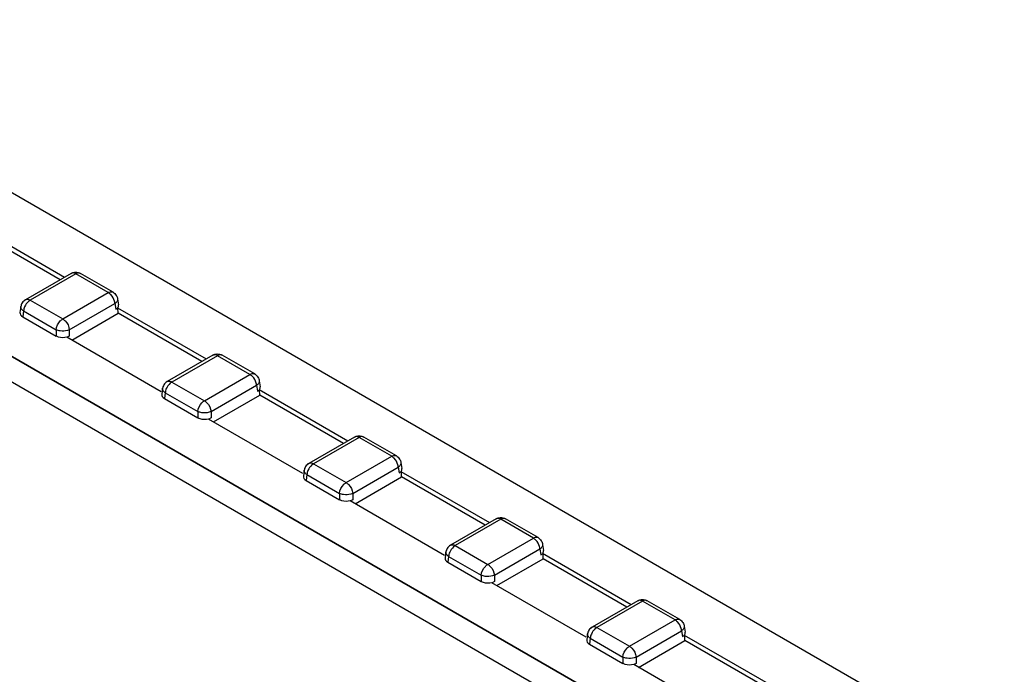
# Model space of a CAD drawing. Header units: millimetres. Extents: x 0 to 841, y 0 to 594.
# Tile 100 of 116: x 726 to 742, y 490 to 501. Entities that reach past the tile are written whole.
import ezdxf

# ---------------------------------------------------------------- set-up
doc = ezdxf.new("R2010")
doc.units = ezdxf.units.MM
doc.header["$LTSCALE"] = 46.255
doc.layers.get('0').update_dxf_attribs({"linetype": 'CONTINUOUS'})
for name, color, linetype in [('CURVES', 7, 'CONTINUOUS'), ('DRAFTS', 7, 'CONTINUOUS'), ('ROUNDS', 7, 'CONTINUOUS')]:
    doc.layers.add(name, color=color, linetype=linetype)

msp = doc.modelspace()

# ---------------------------------------------------------------- linework, layer by layer
at = {"color": 7, "linetype": 'CONTINUOUS'}
for p, q in [((727.1394, 495.876), (727.1044, 495.8561)), ((729.4054, 494.5678), (729.3704, 494.5479)), ((731.6713, 493.2595), (731.6364, 493.2396)), ((733.9373, 491.9513), (733.9023, 491.9314)), ((736.2032, 490.643), (736.1683, 490.6231))]:
    msp.add_line(p, q, dxfattribs=at)
for centre, radius, start, end in [((727.0686, 497.7133), 1.6266, 300.03117, 300.7742), ((727.2388, 497.4277), 1.2941, 300.77054, 301.63617), ((729.3346, 496.4051), 1.6266, 300.03117, 300.7742), ((729.5048, 496.1195), 1.2941, 300.77054, 301.63617), ((731.6006, 495.0968), 1.6266, 300.03117, 300.7742), ((731.7707, 494.8112), 1.2941, 300.77054, 301.63617), ((733.8665, 493.7886), 1.6266, 300.03117, 300.7742), ((734.0367, 493.503), 1.2941, 300.77054, 301.63617), ((736.1325, 492.4803), 1.6266, 300.03117, 300.7742), ((736.3026, 492.1947), 1.2941, 300.77054, 301.63617)]:
    msp.add_arc(centre, radius, start, end, dxfattribs=at)
for centre, start_param, end_param in [((727.7754, 496.3661), -0.4466673, 0.0851805), ((726.501, 496.2455), 3.0559426, 3.9231927), ((730.0414, 495.0579), -0.4466673, 0.0851805), ((728.767, 494.9373), 3.0559426, 3.9231927), ((732.3073, 493.7496), -0.4466673, 0.0851805), ((731.0329, 493.629), 3.0559426, 3.9231927), ((734.5733, 492.4414), -0.4466673, 0.0851805), ((733.2989, 492.3208), 3.0559426, 3.9231927), ((735.5649, 491.0125), 3.0559426, 3.9231927), ((736.8392, 491.1331), -0.4466673, 0.0851805)]:
    msp.add_ellipse(centre, major_axis=(0.1511, 0), ratio=0.5729812, start_param=start_param, end_param=end_param, dxfattribs=at)
for points in [[(727.1017, 495.8574), (727.0582, 495.8447), (726.9949, 495.8473), (726.9399, 495.8692), (726.9281, 495.876)], [(729.3677, 494.5492), (729.3242, 494.5365), (729.2608, 494.5391), (729.2058, 494.5609), (729.1941, 494.5678)], [(731.6337, 493.2409), (731.5901, 493.2282), (731.5268, 493.2308), (731.4718, 493.2527), (731.46, 493.2595)], [(733.8996, 491.9327), (733.8561, 491.92), (733.7927, 491.9226), (733.7378, 491.9444), (733.726, 491.9513)], [(736.1656, 490.6244), (736.122, 490.6117), (736.0587, 490.6143), (736.0037, 490.6362), (735.9919, 490.643)]]:
    msp.add_open_spline(points, degree=3, knots=[0, 0, 0, 0, 0.7691111, 1, 1, 1, 1], dxfattribs=at)
at = {"layer": 'CURVES', "color": 40, "linetype": 'CONTINUOUS'}
msp.add_line((737.7675, 488.883), (695.8343, 513.0932), dxfattribs=at)
at = {"layer": 'DRAFTS', "color": 7, "linetype": 'CONTINUOUS'}
for p, q in [((743.6681, 488.0891), (717.3303, 503.2952)), ((725.6458, 497.637), (727.0639, 496.8182)), ((726.992, 496.7767), (725.6566, 497.5476)), ((727.1814, 495.8114), (727.9226, 496.2394)), ((727.9117, 496.3287), (729.3299, 495.51)), ((727.9226, 496.2394), (727.9176, 496.3253)), ((729.2579, 495.4684), (727.9226, 496.2394)), ((728.6106, 494.9863), (727.1017, 495.8574)), ((730.1777, 495.0205), (731.5958, 494.2017)), ((730.1886, 494.9311), (730.1836, 495.0171)), ((729.4473, 494.5032), (730.1886, 494.9311)), ((731.5239, 494.1602), (730.1886, 494.9311)), ((730.8765, 493.678), (729.3677, 494.5492)), ((732.4436, 493.7122), (733.8618, 492.8935)), ((732.4545, 493.6229), (732.4496, 493.7088)), ((731.7133, 493.1949), (732.4545, 493.6229)), ((733.7898, 492.8519), (732.4545, 493.6229)), ((733.1425, 492.3698), (731.6337, 493.2409)), ((733.9792, 491.8867), (734.7205, 492.3146)), ((734.7096, 492.404), (736.1277, 491.5852)), ((734.7205, 492.3146), (734.7155, 492.4006)), ((736.0558, 491.5437), (734.7205, 492.3146)), ((735.4084, 491.0615), (733.8996, 491.9327)), ((736.9756, 491.0957), (738.3937, 490.277)), ((736.9864, 491.0064), (736.9815, 491.0923)), ((736.2452, 490.5784), (736.9864, 491.0064)), ((738.3218, 490.2354), (736.9864, 491.0064)), ((737.6744, 489.7533), (736.1656, 490.6244))]:
    msp.add_line(p, q, dxfattribs=at)
at = {"layer": 'ROUNDS', "color": 9, "linetype": 'CONTINUOUS'}
for p, q in [((695.8343, 513.0932), (737.7675, 488.883)), ((695.4955, 512.8805), (737.5907, 488.5769)), ((727.2427, 496.8707), (726.5134, 496.4496)), ((727.763, 496.5703), (727.2427, 496.8707)), ((727.3177, 496.8781), (727.3176, 496.8781)), ((727.0338, 496.1492), (727.763, 496.5703)), ((726.5134, 496.4496), (727.0338, 496.1492)), ((727.1394, 495.9764), (727.8687, 496.3975)), ((727.8687, 496.3975), (727.8827, 496.3051)), ((726.4077, 496.2768), (726.3937, 496.1845)), ((726.4077, 496.2768), (726.9281, 495.9764)), ((726.9281, 495.9764), (726.9281, 495.876)), ((727.1394, 495.9764), (727.1394, 495.876)), ((729.5086, 495.5624), (728.7794, 495.1414)), ((730.029, 495.262), (729.5086, 495.5624)), ((729.5837, 495.5698), (729.5836, 495.5699)), ((728.7794, 495.1414), (729.2997, 494.841)), ((729.2997, 494.841), (730.029, 495.262)), ((728.6737, 494.9686), (728.6597, 494.8763)), ((728.6737, 494.9686), (729.1941, 494.6682)), ((729.4054, 494.6682), (730.1347, 495.0892)), ((730.1347, 495.0892), (730.1486, 494.9969)), ((729.1941, 494.6682), (729.1941, 494.5678)), ((729.4054, 494.6682), (729.4054, 494.5678)), ((731.7746, 494.2542), (731.0453, 493.8331)), ((732.295, 493.9538), (731.7746, 494.2542)), ((731.8496, 494.2616), (731.8495, 494.2616)), ((731.5657, 493.5327), (732.295, 493.9538)), ((731.0453, 493.8331), (731.5657, 493.5327)), ((731.6713, 493.3599), (732.4006, 493.781)), ((732.4006, 493.781), (732.4146, 493.6886)), ((730.9397, 493.6603), (730.9257, 493.568)), ((730.9397, 493.6603), (731.46, 493.3599)), ((731.46, 493.3599), (731.46, 493.2595)), ((731.6713, 493.3599), (731.6713, 493.2595)), ((734.0405, 492.9459), (733.3113, 492.5249)), ((734.5609, 492.6455), (734.0405, 492.9459)), ((734.1156, 492.9533), (734.1155, 492.9534)), ((733.8316, 492.2245), (734.5609, 492.6455)), ((733.3113, 492.5249), (733.8316, 492.2245)), ((733.9373, 492.0517), (734.6666, 492.4727)), ((734.6666, 492.4727), (734.6806, 492.3804)), ((733.2056, 492.3521), (733.1916, 492.2598)), ((733.2056, 492.3521), (733.726, 492.0517)), ((733.726, 492.0517), (733.726, 491.9513)), ((733.9373, 492.0517), (733.9373, 491.9513)), ((736.3065, 491.6377), (735.5772, 491.2166)), ((736.8269, 491.3373), (736.3065, 491.6377)), ((736.3815, 491.6451), (736.3815, 491.6451)), ((736.0976, 490.9162), (736.8269, 491.3373)), ((735.5772, 491.2166), (736.0976, 490.9162)), ((735.4716, 491.0438), (735.4576, 490.9515)), ((735.4716, 491.0438), (735.9919, 490.7434)), ((736.2032, 490.7434), (736.9325, 491.1645)), ((736.9325, 491.1645), (736.9465, 491.0721)), ((735.9919, 490.7434), (735.9919, 490.643)), ((736.2032, 490.7434), (736.2032, 490.643))]:
    msp.add_line(p, q, dxfattribs=at)
at = {"layer": 'ROUNDS', "color": 7, "linetype": 'CONTINUOUS'}
for p, q in [((727.1677, 496.8781), (726.4384, 496.4571)), ((727.838, 496.5777), (727.3177, 496.8781)), ((727.9113, 496.4703), (727.926, 496.3739)), ((726.3651, 496.3496), (726.3505, 496.2531)), ((726.3937, 496.1845), (726.9281, 495.876)), ((729.4336, 495.5699), (728.7044, 495.1488)), ((730.104, 495.2694), (729.5836, 495.5699)), ((730.1773, 495.162), (730.1919, 495.0656)), ((728.6311, 495.0414), (728.6164, 494.9449)), ((728.6597, 494.8763), (729.1941, 494.5678)), ((731.6996, 494.2616), (730.9703, 493.8406)), ((732.37, 493.9612), (731.8496, 494.2616)), ((732.4433, 493.8538), (732.4579, 493.7574)), ((730.897, 493.7331), (730.8824, 493.6366)), ((730.9257, 493.568), (731.46, 493.2595)), ((733.9655, 492.9534), (733.2363, 492.5323)), ((734.6359, 492.6529), (734.1155, 492.9534)), ((734.7092, 492.5455), (734.7238, 492.4491)), ((733.163, 492.4249), (733.1483, 492.3284)), ((733.1916, 492.2598), (733.726, 491.9513)), ((736.2315, 491.6451), (735.5022, 491.2241)), ((736.9019, 491.3447), (736.3815, 491.6451)), ((736.9752, 491.2373), (736.9898, 491.1409)), ((735.4289, 491.1166), (735.4143, 491.0201)), ((735.4576, 490.9515), (735.9919, 490.643))]:
    msp.add_line(p, q, dxfattribs=at)
for centre, radius, start, end in [((726.5144, 496.3255), 0.1518, 119.96973, 133.78344), ((726.5139, 496.3274), 0.1505, 162.45129, 171.47546), ((728.7803, 495.0173), 0.1518, 119.96973, 133.78344), ((728.7799, 495.0191), 0.1505, 162.45129, 171.47546), ((731.0459, 493.7109), 0.1505, 162.45129, 171.47546), ((731.0463, 493.709), 0.1518, 119.96973, 133.78344), ((733.3118, 492.4026), 0.1505, 162.45129, 171.47546), ((733.3122, 492.4008), 0.1518, 119.96973, 133.78344), ((735.5782, 491.0925), 0.1518, 119.96973, 133.78344), ((735.5778, 491.0944), 0.1505, 162.45129, 171.47546)]:
    msp.add_arc(centre, radius, start, end, dxfattribs=at)
for points in [[(727.1677, 496.8781), (727.1895, 496.8907), (727.2153, 496.8978), (727.2404, 496.8982)], [(727.2404, 496.8982), (727.267, 496.8987), (727.2947, 496.8915), (727.3177, 496.8781)], [(727.838, 496.5777), (727.8592, 496.5655), (727.8778, 496.5473), (727.8907, 496.5266)], [(726.4093, 496.4351), (726.3916, 496.4182), (726.3779, 496.3961), (726.3705, 496.3728)], [(727.8907, 496.5266), (727.9012, 496.5096), (727.9084, 496.4901), (727.9114, 496.4703)], [(729.4336, 495.5699), (729.4554, 495.5824), (729.4812, 495.5895), (729.5064, 495.5899)], [(729.5064, 495.5899), (729.533, 495.5904), (729.5607, 495.5832), (729.5837, 495.5698)], [(728.6752, 495.1269), (728.6576, 495.1099), (728.6439, 495.0878), (728.6365, 495.0645)], [(730.104, 495.2694), (730.1252, 495.2572), (730.1438, 495.2391), (730.1566, 495.2183)], [(730.1566, 495.2183), (730.1672, 495.2013), (730.1743, 495.1818), (730.1773, 495.1621)], [(731.6996, 494.2616), (731.7214, 494.2742), (731.7472, 494.2813), (731.7723, 494.2817)], [(731.7723, 494.2817), (731.799, 494.2822), (731.8266, 494.275), (731.8496, 494.2616)], [(732.37, 493.9612), (732.3911, 493.949), (732.4097, 493.9308), (732.4226, 493.9101)], [(732.4226, 493.9101), (732.4331, 493.8931), (732.4403, 493.8736), (732.4433, 493.8538)], [(730.9412, 493.8186), (730.9235, 493.8017), (730.9098, 493.7796), (730.9024, 493.7563)], [(733.9655, 492.9534), (733.9873, 492.9659), (734.0131, 492.973), (734.0383, 492.9734)], [(734.0383, 492.9734), (734.0649, 492.9739), (734.0926, 492.9667), (734.1156, 492.9533)], [(734.6359, 492.6529), (734.6571, 492.6407), (734.6757, 492.6226), (734.6886, 492.6018)], [(734.6886, 492.6018), (734.6991, 492.5848), (734.7062, 492.5653), (734.7092, 492.5456)], [(733.2072, 492.5104), (733.1895, 492.4934), (733.1758, 492.4713), (733.1684, 492.448)], [(736.2315, 491.6451), (736.2533, 491.6577), (736.2791, 491.6648), (736.3042, 491.6652)], [(736.3042, 491.6652), (736.3309, 491.6657), (736.3585, 491.6585), (736.3815, 491.6451)], [(736.9019, 491.3447), (736.9231, 491.3325), (736.9416, 491.3143), (736.9545, 491.2936)], [(735.4731, 491.2021), (735.4555, 491.1852), (735.4417, 491.1631), (735.4343, 491.1398)], [(736.9545, 491.2936), (736.965, 491.2766), (736.9722, 491.2571), (736.9752, 491.2373)]]:
    msp.add_open_spline(points, degree=3, dxfattribs=at)
at = {"layer": 'ROUNDS', "color": 9, "linetype": 'CONTINUOUS'}
for points in [[(727.1923, 496.8851), (727.1838, 496.8847), (727.1751, 496.8824), (727.1677, 496.8781)], [(727.2427, 496.8707), (727.2276, 496.8794), (727.2098, 496.8858), (727.1923, 496.8851)], [(727.2916, 496.8851), (727.2746, 496.8855), (727.2574, 496.8792), (727.2427, 496.8707)], [(727.3176, 496.8782), (727.3098, 496.8826), (727.3006, 496.8849), (727.2916, 496.8851)], [(727.8031, 496.538), (727.7913, 496.5504), (727.7779, 496.5617), (727.763, 496.5703)], [(726.4385, 496.4571), (726.4461, 496.4615), (726.4551, 496.4638), (726.4639, 496.4641)], [(726.4639, 496.4641), (726.4811, 496.4646), (726.4985, 496.4582), (726.5134, 496.4496)], [(727.8862, 496.4117), (727.8808, 496.4064), (727.8749, 496.4017), (727.8687, 496.3975)], [(726.3699, 496.3186), (726.3656, 496.3281), (726.3635, 496.3393), (726.3651, 496.3496)], [(726.4077, 496.2768), (726.3923, 496.2875), (726.3777, 496.3015), (726.3699, 496.3186)], [(726.4248, 496.3433), (726.4158, 496.3223), (726.4094, 496.2996), (726.4077, 496.2768)], [(726.9951, 495.9582), (726.9722, 495.9611), (726.9491, 495.9666), (726.9281, 495.9764)], [(729.4583, 495.5768), (729.4498, 495.5765), (729.441, 495.5742), (729.4336, 495.5699)], [(729.5086, 495.5624), (729.4935, 495.5712), (729.4757, 495.5776), (729.4583, 495.5768)], [(729.5575, 495.5769), (729.5405, 495.5772), (729.5234, 495.5709), (729.5086, 495.5624)], [(729.5836, 495.5699), (729.5758, 495.5744), (729.5665, 495.5767), (729.5575, 495.5769)], [(728.7044, 495.1489), (728.712, 495.1533), (728.7211, 495.1556), (728.7299, 495.1558)], [(728.7299, 495.1558), (728.747, 495.1563), (728.7645, 495.15), (728.7794, 495.1414)], [(730.0691, 495.2298), (730.0572, 495.2422), (730.0438, 495.2534), (730.029, 495.262)], [(728.6359, 495.0104), (728.6315, 495.0199), (728.6295, 495.031), (728.631, 495.0413)], [(728.6737, 494.9686), (728.6582, 494.9792), (728.6437, 494.9933), (728.6359, 495.0104)], [(728.6907, 495.0351), (728.6818, 495.014), (728.6754, 494.9914), (728.6737, 494.9686)], [(730.1522, 495.1034), (730.1468, 495.0982), (730.1409, 495.0935), (730.1347, 495.0892)], [(729.2611, 494.65), (729.2381, 494.6529), (729.215, 494.6583), (729.1941, 494.6682)], [(731.7243, 494.2686), (731.7157, 494.2682), (731.707, 494.2659), (731.6996, 494.2616)], [(731.7746, 494.2542), (731.7595, 494.2629), (731.7417, 494.2693), (731.7243, 494.2686)], [(731.8235, 494.2686), (731.8065, 494.269), (731.7893, 494.2627), (731.7746, 494.2542)], [(731.8495, 494.2617), (731.8418, 494.2661), (731.8325, 494.2684), (731.8235, 494.2686)], [(732.335, 493.9215), (732.3232, 493.9339), (732.3098, 493.9452), (732.295, 493.9538)], [(730.9018, 493.7021), (730.8975, 493.7116), (730.8954, 493.7228), (730.897, 493.7331)], [(730.9397, 493.6603), (730.9242, 493.671), (730.9096, 493.685), (730.9018, 493.7021)], [(730.9567, 493.7268), (730.9477, 493.7058), (730.9413, 493.6831), (730.9397, 493.6603)], [(730.9704, 493.8406), (730.978, 493.845), (730.987, 493.8473), (730.9958, 493.8476)], [(730.9958, 493.8476), (731.013, 493.8481), (731.0304, 493.8417), (731.0453, 493.8331)], [(732.4181, 493.7952), (732.4127, 493.7899), (732.4068, 493.7852), (732.4006, 493.781)], [(731.527, 493.3417), (731.5041, 493.3446), (731.481, 493.3501), (731.46, 493.3599)], [(733.9902, 492.9603), (733.9817, 492.96), (733.9729, 492.9577), (733.9655, 492.9534)], [(734.0405, 492.9459), (734.0254, 492.9547), (734.0076, 492.9611), (733.9902, 492.9603)], [(734.0894, 492.9604), (734.0724, 492.9607), (734.0553, 492.9544), (734.0405, 492.9459)], [(734.1155, 492.9534), (734.1077, 492.9579), (734.0984, 492.9602), (734.0894, 492.9604)], [(734.601, 492.6133), (734.5891, 492.6257), (734.5757, 492.6369), (734.5609, 492.6455)], [(733.2363, 492.5324), (733.244, 492.5368), (733.253, 492.5391), (733.2618, 492.5393)], [(733.2618, 492.5393), (733.279, 492.5398), (733.2964, 492.5335), (733.3113, 492.5249)], [(734.6841, 492.4869), (734.6787, 492.4817), (734.6728, 492.477), (734.6666, 492.4727)], [(733.1678, 492.3939), (733.1634, 492.4034), (733.1614, 492.4145), (733.1629, 492.4248)], [(733.2056, 492.3521), (733.1901, 492.3627), (733.1756, 492.3768), (733.1678, 492.3939)], [(733.2227, 492.4186), (733.2137, 492.3975), (733.2073, 492.3749), (733.2056, 492.3521)], [(733.793, 492.0335), (733.77, 492.0364), (733.7469, 492.0418), (733.726, 492.0517)], [(736.2562, 491.6521), (736.2476, 491.6517), (736.2389, 491.6494), (736.2315, 491.6451)], [(736.3065, 491.6377), (736.2914, 491.6464), (736.2736, 491.6528), (736.2562, 491.6521)], [(736.3554, 491.6521), (736.3384, 491.6525), (736.3212, 491.6462), (736.3065, 491.6377)], [(736.3815, 491.6452), (736.3737, 491.6496), (736.3644, 491.6519), (736.3554, 491.6521)], [(736.8669, 491.305), (736.8551, 491.3174), (736.8417, 491.3287), (736.8269, 491.3373)], [(735.5023, 491.2241), (735.5099, 491.2285), (735.519, 491.2308), (735.5277, 491.2311)], [(735.5277, 491.2311), (735.5449, 491.2316), (735.5623, 491.2252), (735.5772, 491.2166)], [(736.9501, 491.1787), (736.9446, 491.1734), (736.9387, 491.1687), (736.9325, 491.1645)], [(735.4337, 491.0856), (735.4294, 491.0951), (735.4273, 491.1063), (735.4289, 491.1166)], [(735.4716, 491.0438), (735.4561, 491.0545), (735.4415, 491.0685), (735.4337, 491.0856)], [(735.4886, 491.1103), (735.4796, 491.0893), (735.4732, 491.0666), (735.4716, 491.0438)], [(736.0589, 490.7252), (736.036, 490.7281), (736.0129, 490.7336), (735.9919, 490.7434)]]:
    msp.add_open_spline(points, degree=3, dxfattribs=at)
for points, knots in [([(727.763, 496.5703), (727.7696, 496.574), (727.7924, 496.5852), (727.8223, 496.5868), (727.838, 496.5777)], [0, 0, 0, 0, 0.2941956, 1, 1, 1, 1]), ([(727.8687, 496.3975), (727.8678, 496.4097), (727.858, 496.4612), (727.8307, 496.5091), (727.8031, 496.538)], [0, 0, 0, 0, 0.2348764, 1, 1, 1, 1]), ([(726.5134, 496.4496), (726.5042, 496.4443), (726.4666, 496.4165), (726.4389, 496.3763), (726.4248, 496.3433)], [0, 0, 0, 0, 0.22845, 1, 1, 1, 1]), ([(727.9114, 496.4703), (727.9137, 496.4551), (727.9053, 496.4319), (727.8907, 496.416), (727.8862, 496.4117)], [0, 0, 0, 0, 0.7110116, 1, 1, 1, 1]), ([(726.9281, 495.9764), (726.9319, 496.0287), (726.9664, 496.0969), (727.0196, 496.141), (727.0338, 496.1492)], [0, 0, 0, 0, 0.7623808, 1, 1, 1, 1]), ([(727.0338, 496.1492), (727.0479, 496.141), (727.1012, 496.0969), (727.1356, 496.0287), (727.1394, 495.9764)], [0, 0, 0, 0, 0.2376192, 1, 1, 1, 1]), ([(727.1394, 495.9764), (727.1295, 495.9718), (727.0832, 495.9558), (727.0327, 495.9534), (726.9951, 495.9582)], [0, 0, 0, 0, 0.2243087, 1, 1, 1, 1]), ([(730.029, 495.262), (730.0355, 495.2658), (730.0584, 495.2769), (730.0883, 495.2785), (730.104, 495.2694)], [0, 0, 0, 0, 0.2941956, 1, 1, 1, 1]), ([(728.7794, 495.1414), (728.7701, 495.1361), (728.7325, 495.1082), (728.7049, 495.0681), (728.6907, 495.0351)], [0, 0, 0, 0, 0.22845, 1, 1, 1, 1]), ([(730.1347, 495.0892), (730.1338, 495.1014), (730.124, 495.153), (730.0967, 495.2009), (730.0691, 495.2298)], [0, 0, 0, 0, 0.2348764, 1, 1, 1, 1]), ([(730.1773, 495.1621), (730.1796, 495.1468), (730.1712, 495.1237), (730.1567, 495.1078), (730.1522, 495.1034)], [0, 0, 0, 0, 0.7110116, 1, 1, 1, 1]), ([(729.1941, 494.6682), (729.1979, 494.7205), (729.2323, 494.7886), (729.2856, 494.8328), (729.2997, 494.841)], [0, 0, 0, 0, 0.7623808, 1, 1, 1, 1]), ([(729.2997, 494.841), (729.3139, 494.8328), (729.3671, 494.7886), (729.4016, 494.7205), (729.4054, 494.6682)], [0, 0, 0, 0, 0.2376192, 1, 1, 1, 1]), ([(729.4054, 494.6682), (729.3955, 494.6635), (729.3491, 494.6476), (729.2986, 494.6452), (729.2611, 494.65)], [0, 0, 0, 0, 0.2243087, 1, 1, 1, 1]), ([(732.295, 493.9538), (732.3015, 493.9575), (732.3243, 493.9687), (732.3542, 493.9703), (732.37, 493.9612)], [0, 0, 0, 0, 0.2941956, 1, 1, 1, 1]), ([(732.4006, 493.781), (732.3997, 493.7932), (732.3899, 493.8447), (732.3626, 493.8926), (732.335, 493.9215)], [0, 0, 0, 0, 0.2348764, 1, 1, 1, 1]), ([(732.4433, 493.8538), (732.4456, 493.8386), (732.4372, 493.8154), (732.4227, 493.7995), (732.4181, 493.7952)], [0, 0, 0, 0, 0.7110116, 1, 1, 1, 1]), ([(731.0453, 493.8331), (731.0361, 493.8278), (730.9985, 493.8), (730.9708, 493.7598), (730.9567, 493.7268)], [0, 0, 0, 0, 0.22845, 1, 1, 1, 1]), ([(731.46, 493.3599), (731.4638, 493.4122), (731.4983, 493.4804), (731.5515, 493.5245), (731.5657, 493.5327)], [0, 0, 0, 0, 0.7623808, 1, 1, 1, 1]), ([(731.5657, 493.5327), (731.5798, 493.5245), (731.6331, 493.4804), (731.6675, 493.4122), (731.6713, 493.3599)], [0, 0, 0, 0, 0.2376192, 1, 1, 1, 1]), ([(731.6713, 493.3599), (731.6614, 493.3553), (731.6151, 493.3393), (731.5646, 493.3369), (731.527, 493.3417)], [0, 0, 0, 0, 0.2243087, 1, 1, 1, 1]), ([(734.5609, 492.6455), (734.5675, 492.6493), (734.5903, 492.6604), (734.6202, 492.662), (734.6359, 492.6529)], [0, 0, 0, 0, 0.2941956, 1, 1, 1, 1]), ([(734.6666, 492.4727), (734.6657, 492.4849), (734.6559, 492.5365), (734.6286, 492.5844), (734.601, 492.6133)], [0, 0, 0, 0, 0.2348764, 1, 1, 1, 1]), ([(733.3113, 492.5249), (733.3021, 492.5196), (733.2645, 492.4917), (733.2368, 492.4516), (733.2227, 492.4186)], [0, 0, 0, 0, 0.22845, 1, 1, 1, 1]), ([(734.7092, 492.5456), (734.7115, 492.5303), (734.7031, 492.5072), (734.6886, 492.4913), (734.6841, 492.4869)], [0, 0, 0, 0, 0.7110116, 1, 1, 1, 1]), ([(733.726, 492.0517), (733.7298, 492.104), (733.7642, 492.1721), (733.8175, 492.2163), (733.8316, 492.2245)], [0, 0, 0, 0, 0.7623808, 1, 1, 1, 1]), ([(733.8316, 492.2245), (733.8458, 492.2163), (733.899, 492.1721), (733.9335, 492.104), (733.9373, 492.0517)], [0, 0, 0, 0, 0.2376192, 1, 1, 1, 1]), ([(733.9373, 492.0517), (733.9274, 492.047), (733.881, 492.0311), (733.8306, 492.0287), (733.793, 492.0335)], [0, 0, 0, 0, 0.2243087, 1, 1, 1, 1]), ([(736.8269, 491.3373), (736.8334, 491.341), (736.8563, 491.3522), (736.8862, 491.3538), (736.9019, 491.3447)], [0, 0, 0, 0, 0.2941956, 1, 1, 1, 1]), ([(735.5772, 491.2166), (735.568, 491.2113), (735.5304, 491.1835), (735.5027, 491.1433), (735.4886, 491.1103)], [0, 0, 0, 0, 0.22845, 1, 1, 1, 1]), ([(736.9325, 491.1645), (736.9316, 491.1767), (736.9218, 491.2282), (736.8946, 491.2761), (736.8669, 491.305)], [0, 0, 0, 0, 0.2348764, 1, 1, 1, 1]), ([(736.9752, 491.2373), (736.9775, 491.2221), (736.9691, 491.1989), (736.9546, 491.183), (736.9501, 491.1787)], [0, 0, 0, 0, 0.7110116, 1, 1, 1, 1]), ([(735.9919, 490.7434), (735.9957, 490.7957), (736.0302, 490.8639), (736.0834, 490.908), (736.0976, 490.9162)], [0, 0, 0, 0, 0.7623808, 1, 1, 1, 1]), ([(736.0976, 490.9162), (736.1117, 490.908), (736.165, 490.8639), (736.1994, 490.7957), (736.2032, 490.7434)], [0, 0, 0, 0, 0.2376192, 1, 1, 1, 1]), ([(736.2032, 490.7434), (736.1933, 490.7388), (736.147, 490.7228), (736.0965, 490.7204), (736.0589, 490.7252)], [0, 0, 0, 0, 0.2243087, 1, 1, 1, 1])]:
    msp.add_open_spline(points, degree=3, knots=knots, dxfattribs=at)

doc.saveas('drawing.dxf')
